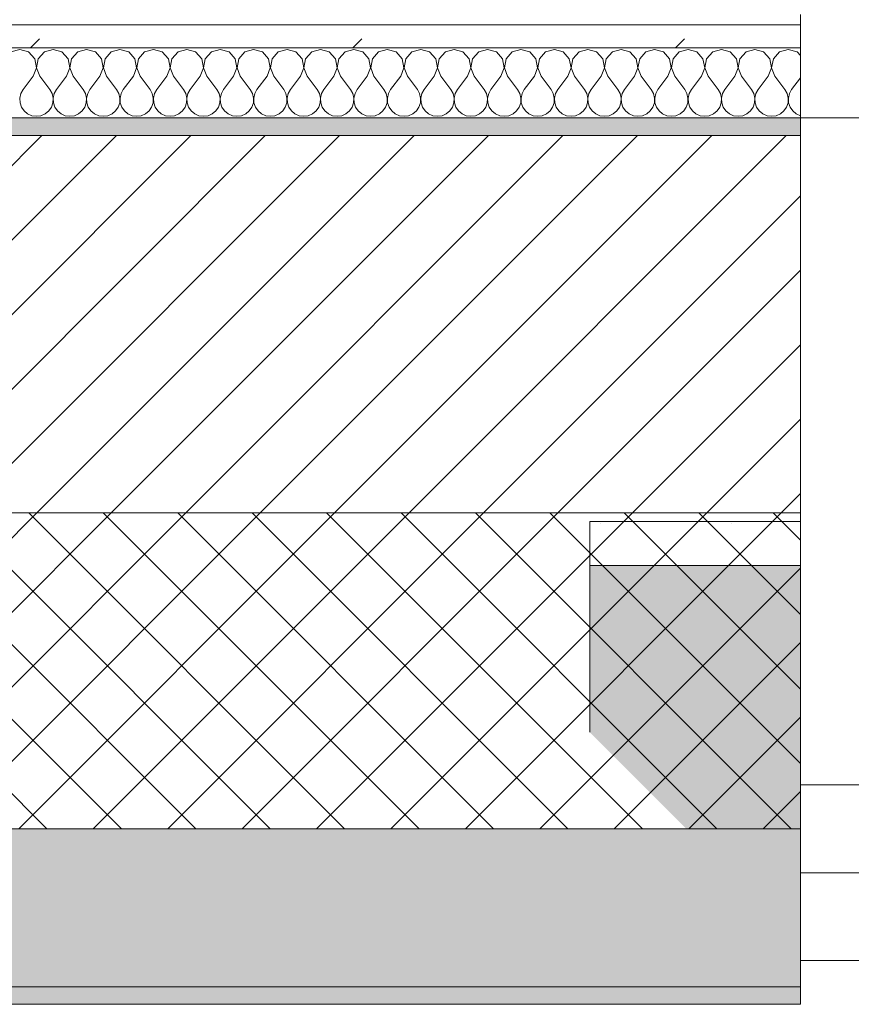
# Model space of a CAD drawing. Header units: millimetres. Extents: x -30280 to 19093, y -19284 to 4746.
# Tile 81 of 132: x -14581 to -14107, y -1699 to -1138. Entities that reach past the tile are written whole.
import ezdxf

# ---------------------------------------------------------------- set-up
doc = ezdxf.new("R2010")
doc.units = ezdxf.units.MM
doc.header["$MEASUREMENT"] = 0
doc.linetypes.add('Wipeout_Contour', pattern=[1000, 0, -1000])
for name, color, linetype in [('12_FAÇ_Façana', 7, 'Continuous'), ('Nuevo_08_E_Envans secs', 7, 'Continuous'), ('Ventanas Archicad', 7, 'Continuous')]:
    doc.layers.add(name, color=color, linetype=linetype)
for name, color, linetype, lineweight in [('12_FAÇ_Façana_Pluma_Nº__1', 7, 'Continuous', 5), ('12_FAÇ_Façana_Pluma_Nº__2', 8, 'Continuous', 5), ('12_FAÇ_Façana_Pluma_Nº__7', 7, 'Continuous', 5), ('Nuevo_08_E_Envans secs_Pluma_Nº__1', 7, 'Continuous', 5), ('Ventanas Archicad_Pluma_Nº__1', 7, 'Continuous', 5), ('Ventanas Archicad_Pluma_Nº__7', 7, 'Continuous', 5)]:
    doc.layers.add(name, color=color, linetype=linetype, lineweight=lineweight)
for name, color, linetype, lineweight, true_color in [('12_FAÇ_Façana_Pluma_Nº__102', 7, 'Continuous', 5, 0xcccccc), ('12_FAÇ_Façana_Pluma_Nº__174', 7, 'Continuous', 13, 0xe4ad2c), ('12_FAÇ_Façana_Pluma_Nº__176', 7, 'Continuous', 15, 0x93a0c6), ('Nuevo_08_E_Envans secs_Pluma_Nº__102', 7, 'Continuous', 5, 0xcccccc), ('Nuevo_08_E_Envans secs_Pluma_Nº__177', 7, 'Continuous', 15, 0xf7e046)]:
    doc.layers.add(name, color=color, linetype=linetype, lineweight=lineweight, true_color=true_color)

# ---------------------------------------------------------------- blocks, each defined once
blk = doc.blocks.new('Ventana Vertical Multi-Faja 27_5')
at = {"layer": 'Ventanas Archicad_Pluma_Nº__1', "color": 7, "linetype": 'Continuous', "lineweight": 5}
for p, q in [((-600, 50), (600, 50)), ((550, 0), (600, 0)), ((600, -50), (550, -50)), ((600, -200), (600, -175)), ((-600, -430), (600, -430))]:
    blk.add_line(p, q, dxfattribs=at)
at = {"layer": 'Ventanas Archicad_Pluma_Nº__7', "color": 7, "linetype": 'Continuous', "lineweight": 5}
for p, q in [((600, 50), (600, 40)), ((600, 40), (600, 0)), ((600, 40), (600, 0)), ((600, 0), (600, -50)), ((600, 0), (600, -50)), ((600, 0), (600, -50)), ((600, 0), (600, -50)), ((600, -50), (600, -80)), ((600, -50), (600, -80)), ((600, -80), (600, -175)), ((600, -80), (600, -175)), ((600, -200), (600, -420)), ((600, -420), (600, -430))]:
    blk.add_line(p, q, dxfattribs=at)
blk = doc.blocks.new('Muro_11_1', base_point=(-14135.93, -1193.98))
at = {"layer": '12_FAÇ_Façana', "linetype": 'Continuous', "lineweight": 0, "true_color": 0x000000}
h = blk.add_hatch(dxfattribs=at)
h.set_pattern_fill('Yeso_0001', color=18, style=0, pattern_type=2)
h.set_pattern_definition([(0, (0, 0), (0, 75), [0, -75])])
h.paths.add_polyline_path([(-14135.93, -1423.98), (-14255.93, -1423.98), (-14255.93, -1448.98), (-14135.93, -1448.98)])
at = {"layer": '12_FAÇ_Façana_Pluma_Nº__102', "linetype": 'Continuous', "lineweight": 0, "true_color": 0xe5e5e5}
blk.add_hatch(color=254, dxfattribs=at).paths.add_polyline_path([(-14255.93, -1543.98), (-14135.93, -1663.98), (-14135.93, -1448.98), (-14255.93, -1448.98)])
at = {"layer": '12_FAÇ_Façana_Pluma_Nº__1', "color": 7, "linetype": 'Continuous', "lineweight": 5}
for p, q in [((-14255.93, -1423.98), (-14135.93, -1423.98)), ((-14255.93, -1448.98), (-14255.93, -1423.98)), ((-14135.93, -1423.98), (-14135.93, -1448.98)), ((-14135.93, -1448.98), (-14255.93, -1448.98))]:
    blk.add_line(p, q, dxfattribs=at)
at = {"layer": '12_FAÇ_Façana_Pluma_Nº__7', "color": 7, "linetype": 'Continuous', "lineweight": 5}
for p, q in [((-14135.93, -1203.98), (-14135.93, -1193.98)), ((-14135.93, -1423.98), (-14135.93, -1203.98)), ((-14255.93, -1543.98), (-14255.93, -1448.98)), ((-14135.93, -1543.98), (-14135.93, -1448.98)), ((-14135.93, -1543.98), (-14135.93, -1448.98)), ((-14135.93, -1573.98), (-14135.93, -1543.98)), ((-14135.93, -1573.98), (-14135.93, -1543.98)), ((-14135.93, -1623.98), (-14135.93, -1573.98)), ((-14135.93, -1623.98), (-14135.93, -1573.98)), ((-14135.93, -1663.98), (-14135.93, -1623.98)), ((-14135.93, -1663.98), (-14135.93, -1623.98)), ((-14135.93, -1673.98), (-14135.93, -1663.98))]:
    blk.add_line(p, q, dxfattribs=at)
at = {"layer": 'Ventanas Archicad', "color": 253, "linetype": 'Continuous', "lineweight": 5, "true_color": 0xa4a4a6, "zscale": 1000, "rotation": 180}
blk.add_blockref('Ventana Vertical Multi-Faja 27_5', (-13535.93, -1623.98), dxfattribs=at)
blk = doc.blocks.new('Muro_12_1', base_point=(-16936.43, -1193.98))
at = {"layer": '12_FAÇ_Façana_Pluma_Nº__102', "linetype": 'Continuous', "lineweight": 0, "true_color": 0xe5e5e5}
for points in [[(-16936.43, -1688.98), (-14135.93, -1688.98), (-14135.93, -1598.98), (-16936.43, -1598.98)], [(-16936.43, -1698.98), (-14135.93, -1698.98), (-14135.93, -1688.98), (-16936.43, -1688.98)]]:
    blk.add_hatch(color=254, dxfattribs=at).paths.add_polyline_path(points)
at = {"layer": '12_FAÇ_Façana_Pluma_Nº__174', "linetype": 'Continuous', "lineweight": 13, "true_color": 0xe4ad2c}
h = blk.add_hatch(dxfattribs=at)
h.set_pattern_fill('SATE_Aislamiento_0001', color=42, style=0, pattern_type=2)
h.set_pattern_definition([(45, (0, 0), (-21.213203, 21.213203), []), (135, (0, 0), (21.213203, 21.213203), [])])
h.paths.add_polyline_path([(-16936.43, -1598.98), (-14135.93, -1598.98), (-14135.93, -1418.98), (-16936.43, -1418.98)])
at = {"layer": '12_FAÇ_Façana_Pluma_Nº__176', "linetype": 'Continuous', "lineweight": 0, "true_color": 0x495063}
blk.add_hatch(color=251, dxfattribs=at).paths.add_polyline_path([(-14135.93, -1193.98), (-16936.43, -1193.98), (-16936.43, -1203.98), (-14135.93, -1203.98)])
at = {"layer": '12_FAÇ_Façana_Pluma_Nº__2', "linetype": 'Continuous', "lineweight": 5}
h = blk.add_hatch(dxfattribs=at)
h.set_pattern_fill('Ceramic_0001', color=8, style=0, pattern_type=2)
h.set_pattern_definition([(45, (0, 0), (-21.213203, 21.213203), [])])
h.paths.add_polyline_path([(-16936.43, -1418.98), (-14135.93, -1418.98), (-14135.93, -1203.98), (-16936.43, -1203.98)])
at = {"layer": '12_FAÇ_Façana_Pluma_Nº__7', "color": 7, "linetype": 'Continuous', "lineweight": 5}
for p, q in [((-14135.93, -1203.98), (-16936.43, -1203.98)), ((-16936.43, -1418.98), (-14135.93, -1418.98)), ((-16936.43, -1598.98), (-14135.93, -1598.98)), ((-16936.43, -1688.98), (-14135.93, -1688.98))]:
    blk.add_line(p, q, dxfattribs=at)
at = {"layer": '12_FAÇ_Façana_Pluma_Nº__7', "color": 7, "linetype": 'Continuous', "lineweight": 5, "flags": 128}
for points in [[(-14135.93, -1193.98), (-16936.43, -1193.98)], [(-14135.93, -1423.98), (-14135.93, -1418.98)], [(-14135.93, -1598.98), (-14135.93, -1543.98)], [(-14135.93, -1698.98), (-14135.93, -1663.98)], [(-16936.43, -1698.98), (-14135.93, -1698.98)]]:
    blk.add_lwpolyline(points, dxfattribs=at)
blk = doc.blocks.new('*X758')
at = {"layer": 'Nuevo_08_E_Envans secs_Pluma_Nº__102', "color": 254, "linetype": 'Continuous', "lineweight": 5, "true_color": 0xcccccc}
for p, q in [((-14580.95, -1154.93), (-14585.96, -1156.35)), ((-14575.95, -1156.35), (-14580.95, -1154.93)), ((-14561.9, -1154.93), (-14566.91, -1156.35)), ((-14556.9, -1156.35), (-14561.9, -1154.93)), ((-14542.86, -1154.93), (-14547.86, -1156.35)), ((-14537.85, -1156.35), (-14542.86, -1154.93)), ((-14523.81, -1154.93), (-14528.82, -1156.35)), ((-14518.8, -1156.35), (-14523.81, -1154.93)), ((-14504.76, -1154.93), (-14509.77, -1156.35)), ((-14499.75, -1156.35), (-14504.76, -1154.93)), ((-14485.71, -1154.93), (-14490.72, -1156.35)), ((-14480.71, -1156.35), (-14485.71, -1154.93)), ((-14466.67, -1154.93), (-14471.67, -1156.35)), ((-14461.66, -1156.35), (-14466.67, -1154.93)), ((-14447.62, -1154.93), (-14452.63, -1156.35)), ((-14442.61, -1156.35), (-14447.62, -1154.93)), ((-14428.57, -1154.93), (-14433.58, -1156.35)), ((-14423.56, -1156.35), (-14428.57, -1154.93)), ((-14409.52, -1154.93), (-14414.53, -1156.35)), ((-14404.52, -1156.35), (-14409.52, -1154.93)), ((-14390.48, -1154.93), (-14395.48, -1156.35)), ((-14385.47, -1156.35), (-14390.48, -1154.93)), ((-14371.43, -1154.93), (-14376.44, -1156.35)), ((-14366.42, -1156.35), (-14371.43, -1154.93)), ((-14352.38, -1154.93), (-14357.39, -1156.35)), ((-14347.37, -1156.35), (-14352.38, -1154.93)), ((-14333.33, -1154.93), (-14338.34, -1156.35)), ((-14328.33, -1156.35), (-14333.33, -1154.93)), ((-14314.29, -1154.93), (-14319.29, -1156.35)), ((-14309.28, -1156.35), (-14314.29, -1154.93)), ((-14295.24, -1154.93), (-14300.25, -1156.35)), ((-14290.23, -1156.35), (-14295.24, -1154.93)), ((-14276.19, -1154.93), (-14281.2, -1156.35)), ((-14271.18, -1156.35), (-14276.19, -1154.93)), ((-14257.14, -1154.93), (-14262.15, -1156.35)), ((-14252.14, -1156.35), (-14257.14, -1154.93)), ((-14238.1, -1154.93), (-14243.1, -1156.35)), ((-14233.09, -1156.35), (-14238.1, -1154.93)), ((-14219.05, -1154.93), (-14224.05, -1156.35)), ((-14214.04, -1156.35), (-14219.05, -1154.93)), ((-14200, -1154.93), (-14205.01, -1156.35)), ((-14194.99, -1156.35), (-14200, -1154.93)), ((-14180.95, -1154.93), (-14185.96, -1156.35)), ((-14175.95, -1156.35), (-14180.95, -1154.93)), ((-14161.9, -1154.93), (-14166.91, -1156.35)), ((-14156.9, -1156.35), (-14161.9, -1154.93)), ((-14142.86, -1154.93), (-14147.86, -1156.35)), ((-14137.85, -1156.35), (-14142.86, -1154.93)), ((-14572.43, -1160.19), (-14575.95, -1156.35)), ((-14571.47, -1165.31), (-14572.43, -1160.19)), ((-14570.42, -1160.19), (-14571.39, -1165.31)), ((-14566.91, -1156.35), (-14570.42, -1160.19)), ((-14553.39, -1160.19), (-14556.9, -1156.35)), ((-14552.42, -1165.31), (-14553.39, -1160.19)), ((-14551.38, -1160.19), (-14552.34, -1165.31)), ((-14547.86, -1156.35), (-14551.38, -1160.19)), ((-14534.34, -1160.19), (-14537.85, -1156.35)), ((-14533.37, -1165.31), (-14534.34, -1160.19)), ((-14532.33, -1160.19), (-14533.29, -1165.31)), ((-14528.82, -1156.35), (-14532.33, -1160.19)), ((-14515.29, -1160.19), (-14518.8, -1156.35)), ((-14514.32, -1165.31), (-14515.29, -1160.19)), ((-14513.28, -1160.19), (-14514.25, -1165.31)), ((-14509.77, -1156.35), (-14513.28, -1160.19)), ((-14496.24, -1160.19), (-14499.75, -1156.35)), ((-14495.28, -1165.31), (-14496.24, -1160.19)), ((-14494.23, -1160.19), (-14495.2, -1165.31)), ((-14490.72, -1156.35), (-14494.23, -1160.19)), ((-14477.2, -1160.19), (-14480.71, -1156.35)), ((-14476.23, -1165.31), (-14477.2, -1160.19)), ((-14475.19, -1160.19), (-14476.15, -1165.31)), ((-14471.67, -1156.35), (-14475.19, -1160.19)), ((-14458.15, -1160.19), (-14461.66, -1156.35)), ((-14457.18, -1165.31), (-14458.15, -1160.19)), ((-14456.14, -1160.19), (-14457.1, -1165.31)), ((-14452.63, -1156.35), (-14456.14, -1160.19)), ((-14439.1, -1160.19), (-14442.61, -1156.35)), ((-14438.13, -1165.31), (-14439.1, -1160.19)), ((-14437.09, -1160.19), (-14438.06, -1165.31)), ((-14433.58, -1156.35), (-14437.09, -1160.19)), ((-14420.05, -1160.19), (-14423.56, -1156.35)), ((-14419.09, -1165.31), (-14420.05, -1160.19)), ((-14418.04, -1160.19), (-14419.01, -1165.31)), ((-14414.53, -1156.35), (-14418.04, -1160.19)), ((-14401.01, -1160.19), (-14404.52, -1156.35)), ((-14400.04, -1165.31), (-14401.01, -1160.19)), ((-14398.99, -1160.19), (-14399.96, -1165.31)), ((-14395.48, -1156.35), (-14398.99, -1160.19)), ((-14381.96, -1160.19), (-14385.47, -1156.35)), ((-14380.99, -1165.31), (-14381.96, -1160.19)), ((-14379.95, -1160.19), (-14380.91, -1165.31)), ((-14376.44, -1156.35), (-14379.95, -1160.19)), ((-14362.91, -1160.19), (-14366.42, -1156.35)), ((-14361.94, -1165.31), (-14362.91, -1160.19)), ((-14360.9, -1160.19), (-14361.87, -1165.31)), ((-14357.39, -1156.35), (-14360.9, -1160.19)), ((-14343.86, -1160.19), (-14347.37, -1156.35)), ((-14342.9, -1165.31), (-14343.86, -1160.19)), ((-14341.85, -1160.19), (-14342.82, -1165.31)), ((-14338.34, -1156.35), (-14341.85, -1160.19)), ((-14324.81, -1160.19), (-14328.33, -1156.35)), ((-14323.85, -1165.31), (-14324.81, -1160.19)), ((-14322.8, -1160.19), (-14323.77, -1165.31)), ((-14319.29, -1156.35), (-14322.8, -1160.19)), ((-14305.77, -1160.19), (-14309.28, -1156.35)), ((-14304.8, -1165.31), (-14305.77, -1160.19)), ((-14303.76, -1160.19), (-14304.72, -1165.31)), ((-14300.25, -1156.35), (-14303.76, -1160.19)), ((-14286.72, -1160.19), (-14290.23, -1156.35)), ((-14285.75, -1165.31), (-14286.72, -1160.19)), ((-14284.71, -1160.19), (-14285.68, -1165.31)), ((-14281.2, -1156.35), (-14284.71, -1160.19)), ((-14267.67, -1160.19), (-14271.18, -1156.35)), ((-14266.71, -1165.31), (-14267.67, -1160.19)), ((-14265.66, -1160.19), (-14266.63, -1165.31)), ((-14262.15, -1156.35), (-14265.66, -1160.19)), ((-14248.62, -1160.19), (-14252.14, -1156.35)), ((-14247.66, -1165.31), (-14248.62, -1160.19)), ((-14246.61, -1160.19), (-14247.58, -1165.31)), ((-14243.1, -1156.35), (-14246.61, -1160.19)), ((-14229.58, -1160.19), (-14233.09, -1156.35)), ((-14228.61, -1165.31), (-14229.58, -1160.19)), ((-14227.57, -1160.19), (-14228.53, -1165.31)), ((-14224.05, -1156.35), (-14227.57, -1160.19)), ((-14210.53, -1160.19), (-14214.04, -1156.35)), ((-14209.56, -1165.31), (-14210.53, -1160.19)), ((-14208.52, -1160.19), (-14209.49, -1165.31)), ((-14205.01, -1156.35), (-14208.52, -1160.19)), ((-14191.48, -1160.19), (-14194.99, -1156.35)), ((-14190.51, -1165.31), (-14191.48, -1160.19)), ((-14189.47, -1160.19), (-14190.44, -1165.31)), ((-14185.96, -1156.35), (-14189.47, -1160.19)), ((-14172.43, -1160.19), (-14175.95, -1156.35)), ((-14171.47, -1165.31), (-14172.43, -1160.19)), ((-14170.42, -1160.19), (-14171.39, -1165.31)), ((-14166.91, -1156.35), (-14170.42, -1160.19)), ((-14153.39, -1160.19), (-14156.9, -1156.35)), ((-14152.42, -1165.31), (-14153.39, -1160.19)), ((-14151.38, -1160.19), (-14152.34, -1165.31)), ((-14147.86, -1156.35), (-14151.38, -1160.19)), ((-14135.93, -1158.45), (-14137.85, -1156.35)), ((-14573.33, -1170.17), (-14571.47, -1165.31)), ((-14571.39, -1165.31), (-14569.52, -1170.17)), ((-14554.29, -1170.17), (-14552.42, -1165.31)), ((-14552.34, -1165.31), (-14550.48, -1170.17)), ((-14535.24, -1170.17), (-14533.37, -1165.31)), ((-14533.29, -1165.31), (-14531.43, -1170.17)), ((-14516.19, -1170.17), (-14514.32, -1165.31)), ((-14514.25, -1165.31), (-14512.38, -1170.17)), ((-14497.14, -1170.17), (-14495.28, -1165.31)), ((-14495.2, -1165.31), (-14493.33, -1170.17)), ((-14478.1, -1170.17), (-14476.23, -1165.31)), ((-14476.15, -1165.31), (-14474.29, -1170.17)), ((-14459.05, -1170.17), (-14457.18, -1165.31)), ((-14457.1, -1165.31), (-14455.24, -1170.17)), ((-14440, -1170.17), (-14438.13, -1165.31)), ((-14438.06, -1165.31), (-14436.19, -1170.17)), ((-14420.95, -1170.17), (-14419.09, -1165.31)), ((-14419.01, -1165.31), (-14417.14, -1170.17)), ((-14401.9, -1170.17), (-14400.04, -1165.31)), ((-14399.96, -1165.31), (-14398.1, -1170.17)), ((-14382.86, -1170.17), (-14380.99, -1165.31)), ((-14380.91, -1165.31), (-14379.05, -1170.17)), ((-14363.81, -1170.17), (-14361.94, -1165.31)), ((-14361.87, -1165.31), (-14360, -1170.17)), ((-14344.76, -1170.17), (-14342.9, -1165.31)), ((-14342.82, -1165.31), (-14340.95, -1170.17)), ((-14325.71, -1170.17), (-14323.85, -1165.31)), ((-14323.77, -1165.31), (-14321.9, -1170.17)), ((-14306.67, -1170.17), (-14304.8, -1165.31)), ((-14304.72, -1165.31), (-14302.86, -1170.17)), ((-14287.62, -1170.17), (-14285.75, -1165.31)), ((-14285.68, -1165.31), (-14283.81, -1170.17)), ((-14268.57, -1170.17), (-14266.71, -1165.31)), ((-14266.63, -1165.31), (-14264.76, -1170.17)), ((-14249.52, -1170.17), (-14247.66, -1165.31)), ((-14247.58, -1165.31), (-14245.71, -1170.17)), ((-14230.48, -1170.17), (-14228.61, -1165.31)), ((-14228.53, -1165.31), (-14226.67, -1170.17)), ((-14211.43, -1170.17), (-14209.56, -1165.31)), ((-14209.49, -1165.31), (-14207.62, -1170.17)), ((-14192.38, -1170.17), (-14190.51, -1165.31)), ((-14190.44, -1165.31), (-14188.57, -1170.17)), ((-14173.33, -1170.17), (-14171.47, -1165.31)), ((-14171.39, -1165.31), (-14169.52, -1170.17)), ((-14154.29, -1170.17), (-14152.42, -1165.31)), ((-14152.34, -1165.31), (-14150.48, -1170.17)), ((-14573.33, -1170.17), (-14579.05, -1177.79)), ((-14569.52, -1170.17), (-14563.81, -1177.79)), ((-14554.29, -1170.17), (-14560, -1177.79)), ((-14550.48, -1170.17), (-14544.76, -1177.79)), ((-14535.24, -1170.17), (-14540.95, -1177.79)), ((-14531.43, -1170.17), (-14525.71, -1177.79)), ((-14516.19, -1170.17), (-14521.9, -1177.79)), ((-14512.38, -1170.17), (-14506.67, -1177.79)), ((-14497.14, -1170.17), (-14502.86, -1177.79)), ((-14493.33, -1170.17), (-14487.62, -1177.79)), ((-14478.1, -1170.17), (-14483.81, -1177.79)), ((-14474.29, -1170.17), (-14468.57, -1177.79)), ((-14459.05, -1170.17), (-14464.76, -1177.79)), ((-14455.24, -1170.17), (-14449.52, -1177.79)), ((-14440, -1170.17), (-14445.71, -1177.79)), ((-14436.19, -1170.17), (-14430.48, -1177.79)), ((-14420.95, -1170.17), (-14426.67, -1177.79)), ((-14417.14, -1170.17), (-14411.43, -1177.79)), ((-14401.9, -1170.17), (-14407.62, -1177.79)), ((-14398.1, -1170.17), (-14392.38, -1177.79)), ((-14382.86, -1170.17), (-14388.57, -1177.79)), ((-14379.05, -1170.17), (-14373.33, -1177.79)), ((-14363.81, -1170.17), (-14369.52, -1177.79)), ((-14360, -1170.17), (-14354.29, -1177.79)), ((-14344.76, -1170.17), (-14350.48, -1177.79)), ((-14340.95, -1170.17), (-14335.24, -1177.79)), ((-14325.71, -1170.17), (-14331.43, -1177.79)), ((-14321.9, -1170.17), (-14316.19, -1177.79)), ((-14306.67, -1170.17), (-14312.38, -1177.79)), ((-14302.86, -1170.17), (-14297.14, -1177.79)), ((-14287.62, -1170.17), (-14293.33, -1177.79)), ((-14283.81, -1170.17), (-14278.1, -1177.79)), ((-14268.57, -1170.17), (-14274.29, -1177.79)), ((-14264.76, -1170.17), (-14259.05, -1177.79)), ((-14249.52, -1170.17), (-14255.24, -1177.79)), ((-14245.71, -1170.17), (-14240, -1177.79)), ((-14230.48, -1170.17), (-14236.19, -1177.79)), ((-14226.67, -1170.17), (-14220.95, -1177.79)), ((-14211.43, -1170.17), (-14217.14, -1177.79)), ((-14207.62, -1170.17), (-14201.9, -1177.79)), ((-14192.38, -1170.17), (-14198.1, -1177.79)), ((-14188.57, -1170.17), (-14182.86, -1177.79)), ((-14173.33, -1170.17), (-14179.05, -1177.79)), ((-14169.52, -1170.17), (-14163.81, -1177.79)), ((-14154.29, -1170.17), (-14160, -1177.79)), ((-14150.48, -1170.17), (-14144.76, -1177.79)), ((-14135.93, -1171.09), (-14140.95, -1177.79)), ((-14579.05, -1177.79), (-14580.32, -1180.08)), ((-14562.54, -1180.08), (-14563.81, -1177.79)), ((-14560, -1177.79), (-14561.27, -1180.08)), ((-14543.49, -1180.08), (-14544.76, -1177.79)), ((-14540.95, -1177.79), (-14542.22, -1180.08)), ((-14524.44, -1180.08), (-14525.71, -1177.79)), ((-14521.9, -1177.79), (-14523.18, -1180.08)), ((-14505.4, -1180.08), (-14506.67, -1177.79)), ((-14502.86, -1177.79), (-14504.13, -1180.08)), ((-14486.35, -1180.08), (-14487.62, -1177.79)), ((-14483.81, -1177.79), (-14485.08, -1180.08)), ((-14467.3, -1180.08), (-14468.57, -1177.79)), ((-14464.76, -1177.79), (-14466.03, -1180.08)), ((-14448.25, -1180.08), (-14449.52, -1177.79)), ((-14445.71, -1177.79), (-14446.99, -1180.08)), ((-14429.2, -1180.08), (-14430.48, -1177.79)), ((-14426.67, -1177.79), (-14427.94, -1180.08)), ((-14410.16, -1180.08), (-14411.43, -1177.79)), ((-14407.62, -1177.79), (-14408.89, -1180.08)), ((-14391.11, -1180.08), (-14392.38, -1177.79)), ((-14388.57, -1177.79), (-14389.84, -1180.08)), ((-14372.06, -1180.08), (-14373.33, -1177.79)), ((-14369.52, -1177.79), (-14370.8, -1180.08)), ((-14353.01, -1180.08), (-14354.29, -1177.79)), ((-14350.48, -1177.79), (-14351.75, -1180.08)), ((-14333.97, -1180.08), (-14335.24, -1177.79)), ((-14331.43, -1177.79), (-14332.7, -1180.08)), ((-14314.92, -1180.08), (-14316.19, -1177.79)), ((-14312.38, -1177.79), (-14313.65, -1180.08)), ((-14295.87, -1180.08), (-14297.14, -1177.79)), ((-14293.33, -1177.79), (-14294.6, -1180.08)), ((-14276.82, -1180.08), (-14278.1, -1177.79)), ((-14274.29, -1177.79), (-14275.56, -1180.08)), ((-14257.78, -1180.08), (-14259.05, -1177.79)), ((-14255.24, -1177.79), (-14256.51, -1180.08)), ((-14238.73, -1180.08), (-14240, -1177.79)), ((-14236.19, -1177.79), (-14237.46, -1180.08)), ((-14219.68, -1180.08), (-14220.95, -1177.79)), ((-14217.14, -1177.79), (-14218.41, -1180.08)), ((-14200.63, -1180.08), (-14201.9, -1177.79)), ((-14198.1, -1177.79), (-14199.37, -1180.08)), ((-14181.59, -1180.08), (-14182.86, -1177.79)), ((-14179.05, -1177.79), (-14180.32, -1180.08)), ((-14162.54, -1180.08), (-14163.81, -1177.79)), ((-14160, -1177.79), (-14161.27, -1180.08)), ((-14143.49, -1180.08), (-14144.76, -1177.79)), ((-14140.95, -1177.79), (-14142.22, -1180.08)), ((-14580.32, -1180.08), (-14580.91, -1182.64)), ((-14580.91, -1182.64), (-14580.79, -1185.27)), ((-14561.94, -1182.64), (-14562.54, -1180.08)), ((-14562.07, -1185.27), (-14561.94, -1182.64)), ((-14561.27, -1180.08), (-14561.87, -1182.64)), ((-14561.87, -1182.64), (-14561.74, -1185.27)), ((-14542.9, -1182.64), (-14543.49, -1180.08)), ((-14543.02, -1185.27), (-14542.9, -1182.64)), ((-14542.22, -1180.08), (-14542.82, -1182.64)), ((-14542.82, -1182.64), (-14542.69, -1185.27)), ((-14523.85, -1182.64), (-14524.44, -1180.08)), ((-14523.98, -1185.27), (-14523.85, -1182.64)), ((-14523.18, -1180.08), (-14523.77, -1182.64)), ((-14523.77, -1182.64), (-14523.64, -1185.27)), ((-14504.8, -1182.64), (-14505.4, -1180.08)), ((-14504.93, -1185.27), (-14504.8, -1182.64)), ((-14504.13, -1180.08), (-14504.72, -1182.64)), ((-14504.72, -1182.64), (-14504.6, -1185.27)), ((-14485.75, -1182.64), (-14486.35, -1180.08)), ((-14485.88, -1185.27), (-14485.75, -1182.64)), ((-14485.08, -1180.08), (-14485.68, -1182.64)), ((-14485.68, -1182.64), (-14485.55, -1185.27)), ((-14466.71, -1182.64), (-14467.3, -1180.08)), ((-14466.83, -1185.27), (-14466.71, -1182.64)), ((-14466.03, -1180.08), (-14466.63, -1182.64)), ((-14466.63, -1182.64), (-14466.5, -1185.27)), ((-14447.66, -1182.64), (-14448.25, -1180.08)), ((-14447.78, -1185.27), (-14447.66, -1182.64)), ((-14446.99, -1180.08), (-14447.58, -1182.64)), ((-14447.58, -1182.64), (-14447.45, -1185.27)), ((-14428.61, -1182.64), (-14429.2, -1180.08)), ((-14428.74, -1185.27), (-14428.61, -1182.64)), ((-14427.94, -1180.08), (-14428.53, -1182.64)), ((-14428.53, -1182.64), (-14428.41, -1185.27)), ((-14409.56, -1182.64), (-14410.16, -1180.08)), ((-14409.69, -1185.27), (-14409.56, -1182.64)), ((-14408.89, -1180.08), (-14409.49, -1182.64)), ((-14409.49, -1182.64), (-14409.36, -1185.27)), ((-14390.51, -1182.64), (-14391.11, -1180.08)), ((-14390.64, -1185.27), (-14390.51, -1182.64)), ((-14389.84, -1180.08), (-14390.44, -1182.64)), ((-14390.44, -1182.64), (-14390.31, -1185.27)), ((-14371.47, -1182.64), (-14372.06, -1180.08)), ((-14371.59, -1185.27), (-14371.47, -1182.64)), ((-14370.8, -1180.08), (-14371.39, -1182.64)), ((-14371.39, -1182.64), (-14371.26, -1185.27)), ((-14352.42, -1182.64), (-14353.01, -1180.08)), ((-14352.55, -1185.27), (-14352.42, -1182.64)), ((-14351.75, -1180.08), (-14352.34, -1182.64)), ((-14352.34, -1182.64), (-14352.22, -1185.27)), ((-14333.37, -1182.64), (-14333.97, -1180.08)), ((-14333.5, -1185.27), (-14333.37, -1182.64)), ((-14332.7, -1180.08), (-14333.29, -1182.64)), ((-14333.29, -1182.64), (-14333.17, -1185.27)), ((-14314.32, -1182.64), (-14314.92, -1180.08)), ((-14314.45, -1185.27), (-14314.32, -1182.64)), ((-14313.65, -1180.08), (-14314.25, -1182.64)), ((-14314.25, -1182.64), (-14314.12, -1185.27)), ((-14295.28, -1182.64), (-14295.87, -1180.08)), ((-14295.4, -1185.27), (-14295.28, -1182.64)), ((-14294.6, -1180.08), (-14295.2, -1182.64)), ((-14295.2, -1182.64), (-14295.07, -1185.27)), ((-14276.23, -1182.64), (-14276.82, -1180.08)), ((-14276.36, -1185.27), (-14276.23, -1182.64)), ((-14275.56, -1180.08), (-14276.15, -1182.64)), ((-14276.15, -1182.64), (-14276.02, -1185.27)), ((-14257.18, -1182.64), (-14257.78, -1180.08)), ((-14257.31, -1185.27), (-14257.18, -1182.64)), ((-14256.51, -1180.08), (-14257.1, -1182.64)), ((-14257.1, -1182.64), (-14256.98, -1185.27)), ((-14238.13, -1182.64), (-14238.73, -1180.08)), ((-14238.26, -1185.27), (-14238.13, -1182.64)), ((-14237.46, -1180.08), (-14238.06, -1182.64)), ((-14238.06, -1182.64), (-14237.93, -1185.27)), ((-14219.09, -1182.64), (-14219.68, -1180.08)), ((-14219.21, -1185.27), (-14219.09, -1182.64)), ((-14218.41, -1180.08), (-14219.01, -1182.64)), ((-14219.01, -1182.64), (-14218.88, -1185.27)), ((-14200.04, -1182.64), (-14200.63, -1180.08)), ((-14200.17, -1185.27), (-14200.04, -1182.64)), ((-14199.37, -1180.08), (-14199.96, -1182.64)), ((-14199.96, -1182.64), (-14199.83, -1185.27)), ((-14180.99, -1182.64), (-14181.59, -1180.08)), ((-14181.12, -1185.27), (-14180.99, -1182.64)), ((-14180.32, -1180.08), (-14180.91, -1182.64)), ((-14180.91, -1182.64), (-14180.79, -1185.27)), ((-14161.94, -1182.64), (-14162.54, -1180.08)), ((-14162.07, -1185.27), (-14161.94, -1182.64)), ((-14161.27, -1180.08), (-14161.87, -1182.64)), ((-14161.87, -1182.64), (-14161.74, -1185.27)), ((-14142.9, -1182.64), (-14143.49, -1180.08)), ((-14143.02, -1185.27), (-14142.9, -1182.64)), ((-14142.22, -1180.08), (-14142.82, -1182.64)), ((-14142.82, -1182.64), (-14142.69, -1185.27)), ((-14580.79, -1185.27), (-14579.95, -1187.76)), ((-14579.95, -1187.76), (-14578.46, -1189.92)), ((-14564.4, -1189.92), (-14562.91, -1187.76)), ((-14562.91, -1187.76), (-14562.07, -1185.27)), ((-14561.74, -1185.27), (-14560.9, -1187.76)), ((-14560.9, -1187.76), (-14559.41, -1189.92)), ((-14545.35, -1189.92), (-14543.86, -1187.76)), ((-14543.86, -1187.76), (-14543.02, -1185.27)), ((-14542.69, -1185.27), (-14541.85, -1187.76)), ((-14541.85, -1187.76), (-14540.36, -1189.92)), ((-14526.3, -1189.92), (-14524.81, -1187.76)), ((-14524.81, -1187.76), (-14523.98, -1185.27)), ((-14523.64, -1185.27), (-14522.8, -1187.76)), ((-14522.8, -1187.76), (-14521.32, -1189.92)), ((-14507.26, -1189.92), (-14505.77, -1187.76)), ((-14505.77, -1187.76), (-14504.93, -1185.27)), ((-14504.6, -1185.27), (-14503.76, -1187.76)), ((-14503.76, -1187.76), (-14502.27, -1189.92)), ((-14488.21, -1189.92), (-14486.72, -1187.76)), ((-14486.72, -1187.76), (-14485.88, -1185.27)), ((-14485.55, -1185.27), (-14484.71, -1187.76)), ((-14484.71, -1187.76), (-14483.22, -1189.92)), ((-14469.16, -1189.92), (-14467.67, -1187.76)), ((-14467.67, -1187.76), (-14466.83, -1185.27)), ((-14466.5, -1185.27), (-14465.66, -1187.76)), ((-14465.66, -1187.76), (-14464.17, -1189.92)), ((-14450.11, -1189.92), (-14448.62, -1187.76)), ((-14448.62, -1187.76), (-14447.78, -1185.27)), ((-14447.45, -1185.27), (-14446.61, -1187.76)), ((-14446.61, -1187.76), (-14445.13, -1189.92)), ((-14431.06, -1189.92), (-14429.58, -1187.76)), ((-14429.58, -1187.76), (-14428.74, -1185.27)), ((-14428.41, -1185.27), (-14427.57, -1187.76)), ((-14427.57, -1187.76), (-14426.08, -1189.92)), ((-14412.02, -1189.92), (-14410.53, -1187.76)), ((-14410.53, -1187.76), (-14409.69, -1185.27)), ((-14409.36, -1185.27), (-14408.52, -1187.76)), ((-14408.52, -1187.76), (-14407.03, -1189.92)), ((-14392.97, -1189.92), (-14391.48, -1187.76)), ((-14391.48, -1187.76), (-14390.64, -1185.27)), ((-14390.31, -1185.27), (-14389.47, -1187.76)), ((-14389.47, -1187.76), (-14387.98, -1189.92)), ((-14373.92, -1189.92), (-14372.43, -1187.76)), ((-14372.43, -1187.76), (-14371.59, -1185.27)), ((-14371.26, -1185.27), (-14370.42, -1187.76)), ((-14370.42, -1187.76), (-14368.94, -1189.92)), ((-14354.87, -1189.92), (-14353.39, -1187.76)), ((-14353.39, -1187.76), (-14352.55, -1185.27)), ((-14352.22, -1185.27), (-14351.38, -1187.76)), ((-14351.38, -1187.76), (-14349.89, -1189.92)), ((-14335.83, -1189.92), (-14334.34, -1187.76)), ((-14334.34, -1187.76), (-14333.5, -1185.27)), ((-14333.17, -1185.27), (-14332.33, -1187.76)), ((-14332.33, -1187.76), (-14330.84, -1189.92)), ((-14316.78, -1189.92), (-14315.29, -1187.76)), ((-14315.29, -1187.76), (-14314.45, -1185.27)), ((-14314.12, -1185.27), (-14313.28, -1187.76)), ((-14313.28, -1187.76), (-14311.79, -1189.92)), ((-14297.73, -1189.92), (-14296.24, -1187.76)), ((-14296.24, -1187.76), (-14295.4, -1185.27)), ((-14295.07, -1185.27), (-14294.23, -1187.76)), ((-14294.23, -1187.76), (-14292.74, -1189.92)), ((-14278.68, -1189.92), (-14277.2, -1187.76)), ((-14277.2, -1187.76), (-14276.36, -1185.27)), ((-14276.02, -1185.27), (-14275.19, -1187.76)), ((-14275.19, -1187.76), (-14273.7, -1189.92)), ((-14259.64, -1189.92), (-14258.15, -1187.76)), ((-14258.15, -1187.76), (-14257.31, -1185.27)), ((-14256.98, -1185.27), (-14256.14, -1187.76)), ((-14256.14, -1187.76), (-14254.65, -1189.92)), ((-14240.59, -1189.92), (-14239.1, -1187.76)), ((-14239.1, -1187.76), (-14238.26, -1185.27)), ((-14237.93, -1185.27), (-14237.09, -1187.76)), ((-14237.09, -1187.76), (-14235.6, -1189.92)), ((-14221.54, -1189.92), (-14220.05, -1187.76)), ((-14220.05, -1187.76), (-14219.21, -1185.27)), ((-14218.88, -1185.27), (-14218.04, -1187.76)), ((-14218.04, -1187.76), (-14216.55, -1189.92)), ((-14202.49, -1189.92), (-14201.01, -1187.76)), ((-14201.01, -1187.76), (-14200.17, -1185.27)), ((-14199.83, -1185.27), (-14198.99, -1187.76)), ((-14198.99, -1187.76), (-14197.51, -1189.92)), ((-14183.45, -1189.92), (-14181.96, -1187.76)), ((-14181.96, -1187.76), (-14181.12, -1185.27)), ((-14180.79, -1185.27), (-14179.95, -1187.76)), ((-14179.95, -1187.76), (-14178.46, -1189.92)), ((-14164.4, -1189.92), (-14162.91, -1187.76)), ((-14162.91, -1187.76), (-14162.07, -1185.27)), ((-14161.74, -1185.27), (-14160.9, -1187.76)), ((-14160.9, -1187.76), (-14159.41, -1189.92)), ((-14145.35, -1189.92), (-14143.86, -1187.76)), ((-14143.86, -1187.76), (-14143.02, -1185.27)), ((-14142.69, -1185.27), (-14141.85, -1187.76)), ((-14141.85, -1187.76), (-14140.36, -1189.92)), ((-14578.46, -1189.92), (-14576.44, -1191.6)), ((-14576.44, -1191.6), (-14574.03, -1192.66)), ((-14574.03, -1192.66), (-14571.43, -1193.02)), ((-14571.43, -1193.02), (-14568.83, -1192.66)), ((-14568.83, -1192.66), (-14566.42, -1191.6)), ((-14566.42, -1191.6), (-14564.4, -1189.92)), ((-14559.41, -1189.92), (-14557.39, -1191.6)), ((-14557.39, -1191.6), (-14554.98, -1192.66)), ((-14554.98, -1192.66), (-14552.38, -1193.02)), ((-14552.38, -1193.02), (-14549.78, -1192.66)), ((-14549.78, -1192.66), (-14547.37, -1191.6)), ((-14547.37, -1191.6), (-14545.35, -1189.92)), ((-14540.36, -1189.92), (-14538.34, -1191.6)), ((-14538.34, -1191.6), (-14535.94, -1192.66)), ((-14535.94, -1192.66), (-14533.33, -1193.02)), ((-14533.33, -1193.02), (-14530.73, -1192.66)), ((-14530.73, -1192.66), (-14528.33, -1191.6)), ((-14528.33, -1191.6), (-14526.3, -1189.92)), ((-14521.32, -1189.92), (-14519.29, -1191.6)), ((-14519.29, -1191.6), (-14516.89, -1192.66)), ((-14516.89, -1192.66), (-14514.29, -1193.02)), ((-14514.29, -1193.02), (-14511.68, -1192.66)), ((-14511.68, -1192.66), (-14509.28, -1191.6)), ((-14509.28, -1191.6), (-14507.26, -1189.92)), ((-14502.27, -1189.92), (-14500.25, -1191.6)), ((-14500.25, -1191.6), (-14497.84, -1192.66)), ((-14497.84, -1192.66), (-14495.24, -1193.02)), ((-14495.24, -1193.02), (-14492.64, -1192.66)), ((-14492.64, -1192.66), (-14490.23, -1191.6)), ((-14490.23, -1191.6), (-14488.21, -1189.92)), ((-14483.22, -1189.92), (-14481.2, -1191.6)), ((-14481.2, -1191.6), (-14478.79, -1192.66)), ((-14478.79, -1192.66), (-14476.19, -1193.02)), ((-14476.19, -1193.02), (-14473.59, -1192.66)), ((-14473.59, -1192.66), (-14471.18, -1191.6)), ((-14471.18, -1191.6), (-14469.16, -1189.92)), ((-14464.17, -1189.92), (-14462.15, -1191.6)), ((-14462.15, -1191.6), (-14459.75, -1192.66)), ((-14459.75, -1192.66), (-14457.14, -1193.02)), ((-14457.14, -1193.02), (-14454.54, -1192.66)), ((-14454.54, -1192.66), (-14452.14, -1191.6)), ((-14452.14, -1191.6), (-14450.11, -1189.92)), ((-14445.13, -1189.92), (-14443.1, -1191.6)), ((-14443.1, -1191.6), (-14440.7, -1192.66)), ((-14440.7, -1192.66), (-14438.1, -1193.02)), ((-14438.1, -1193.02), (-14435.49, -1192.66)), ((-14435.49, -1192.66), (-14433.09, -1191.6)), ((-14433.09, -1191.6), (-14431.06, -1189.92)), ((-14426.08, -1189.92), (-14424.05, -1191.6)), ((-14424.05, -1191.6), (-14421.65, -1192.66)), ((-14421.65, -1192.66), (-14419.05, -1193.02)), ((-14419.05, -1193.02), (-14416.45, -1192.66)), ((-14416.45, -1192.66), (-14414.04, -1191.6)), ((-14414.04, -1191.6), (-14412.02, -1189.92)), ((-14407.03, -1189.92), (-14405.01, -1191.6)), ((-14405.01, -1191.6), (-14402.6, -1192.66)), ((-14402.6, -1192.66), (-14400, -1193.02)), ((-14400, -1193.02), (-14397.4, -1192.66)), ((-14397.4, -1192.66), (-14394.99, -1191.6)), ((-14394.99, -1191.6), (-14392.97, -1189.92)), ((-14387.98, -1189.92), (-14385.96, -1191.6)), ((-14385.96, -1191.6), (-14383.55, -1192.66)), ((-14383.55, -1192.66), (-14380.95, -1193.02)), ((-14380.95, -1193.02), (-14378.35, -1192.66)), ((-14378.35, -1192.66), (-14375.95, -1191.6)), ((-14375.95, -1191.6), (-14373.92, -1189.92)), ((-14368.94, -1189.92), (-14366.91, -1191.6)), ((-14366.91, -1191.6), (-14364.51, -1192.66)), ((-14364.51, -1192.66), (-14361.9, -1193.02)), ((-14361.9, -1193.02), (-14359.3, -1192.66)), ((-14359.3, -1192.66), (-14356.9, -1191.6)), ((-14356.9, -1191.6), (-14354.87, -1189.92)), ((-14349.89, -1189.92), (-14347.86, -1191.6)), ((-14347.86, -1191.6), (-14345.46, -1192.66)), ((-14345.46, -1192.66), (-14342.86, -1193.02)), ((-14342.86, -1193.02), (-14340.25, -1192.66)), ((-14340.25, -1192.66), (-14337.85, -1191.6)), ((-14337.85, -1191.6), (-14335.83, -1189.92)), ((-14330.84, -1189.92), (-14328.82, -1191.6)), ((-14328.82, -1191.6), (-14326.41, -1192.66)), ((-14326.41, -1192.66), (-14323.81, -1193.02)), ((-14323.81, -1193.02), (-14321.21, -1192.66)), ((-14321.21, -1192.66), (-14318.8, -1191.6)), ((-14318.8, -1191.6), (-14316.78, -1189.92)), ((-14311.79, -1189.92), (-14309.77, -1191.6)), ((-14309.77, -1191.6), (-14307.36, -1192.66)), ((-14307.36, -1192.66), (-14304.76, -1193.02)), ((-14304.76, -1193.02), (-14302.16, -1192.66)), ((-14302.16, -1192.66), (-14299.75, -1191.6)), ((-14299.75, -1191.6), (-14297.73, -1189.92)), ((-14292.74, -1189.92), (-14290.72, -1191.6)), ((-14290.72, -1191.6), (-14288.32, -1192.66)), ((-14288.32, -1192.66), (-14285.71, -1193.02)), ((-14285.71, -1193.02), (-14283.11, -1192.66)), ((-14283.11, -1192.66), (-14280.71, -1191.6)), ((-14280.71, -1191.6), (-14278.68, -1189.92)), ((-14273.7, -1189.92), (-14271.67, -1191.6)), ((-14271.67, -1191.6), (-14269.27, -1192.66)), ((-14269.27, -1192.66), (-14266.67, -1193.02)), ((-14266.67, -1193.02), (-14264.06, -1192.66)), ((-14264.06, -1192.66), (-14261.66, -1191.6)), ((-14261.66, -1191.6), (-14259.64, -1189.92)), ((-14254.65, -1189.92), (-14252.63, -1191.6)), ((-14252.63, -1191.6), (-14250.22, -1192.66)), ((-14250.22, -1192.66), (-14247.62, -1193.02)), ((-14247.62, -1193.02), (-14245.02, -1192.66)), ((-14245.02, -1192.66), (-14242.61, -1191.6)), ((-14242.61, -1191.6), (-14240.59, -1189.92)), ((-14235.6, -1189.92), (-14233.58, -1191.6)), ((-14233.58, -1191.6), (-14231.17, -1192.66)), ((-14231.17, -1192.66), (-14228.57, -1193.02)), ((-14228.57, -1193.02), (-14225.97, -1192.66)), ((-14225.97, -1192.66), (-14223.56, -1191.6)), ((-14223.56, -1191.6), (-14221.54, -1189.92)), ((-14216.55, -1189.92), (-14214.53, -1191.6)), ((-14214.53, -1191.6), (-14212.13, -1192.66)), ((-14212.13, -1192.66), (-14209.52, -1193.02)), ((-14209.52, -1193.02), (-14206.92, -1192.66)), ((-14206.92, -1192.66), (-14204.52, -1191.6)), ((-14204.52, -1191.6), (-14202.49, -1189.92)), ((-14197.51, -1189.92), (-14195.48, -1191.6)), ((-14195.48, -1191.6), (-14193.08, -1192.66)), ((-14193.08, -1192.66), (-14190.48, -1193.02)), ((-14190.48, -1193.02), (-14187.87, -1192.66)), ((-14187.87, -1192.66), (-14185.47, -1191.6)), ((-14185.47, -1191.6), (-14183.45, -1189.92)), ((-14178.46, -1189.92), (-14176.44, -1191.6)), ((-14176.44, -1191.6), (-14174.03, -1192.66)), ((-14174.03, -1192.66), (-14171.43, -1193.02)), ((-14171.43, -1193.02), (-14168.83, -1192.66)), ((-14168.83, -1192.66), (-14166.42, -1191.6)), ((-14166.42, -1191.6), (-14164.4, -1189.92)), ((-14159.41, -1189.92), (-14157.39, -1191.6)), ((-14157.39, -1191.6), (-14154.98, -1192.66)), ((-14154.98, -1192.66), (-14152.38, -1193.02)), ((-14152.38, -1193.02), (-14149.78, -1192.66)), ((-14149.78, -1192.66), (-14147.37, -1191.6)), ((-14147.37, -1191.6), (-14145.35, -1189.92)), ((-14140.36, -1189.92), (-14138.34, -1191.6)), ((-14138.34, -1191.6), (-14135.94, -1192.66))]:
    blk.add_line(p, q, dxfattribs=at)
blk = doc.blocks.new('Muro_121_1', base_point=(-16136.43, -1128.98))
at = {"layer": 'Nuevo_08_E_Envans secs_Pluma_Nº__1', "color": 7, "linetype": 'Continuous', "lineweight": 5, "flags": 128}
blk.add_lwpolyline([(-15990.43, -1193.98), (-14135.93, -1193.98)], dxfattribs=at)
at = {"color": 254, "linetype": 'Wipeout_Contour', "lineweight": 0, "ltscale": 60427.951678}
blk.add_wipeout([(-14135.93, -1140.98), (-15990.43, -1140.98), (-15990.43, -1153.98), (-14135.93, -1153.98)], dxfattribs=at).dxf.layer = 'Nuevo_08_E_Envans secs'
at = {"layer": 'Nuevo_08_E_Envans secs_Pluma_Nº__177', "linetype": 'Continuous', "lineweight": 15, "true_color": 0xf7e046}
h = blk.add_hatch(dxfattribs=at)
h.set_pattern_fill('Panellat_HPL_0001', color=53, style=0, pattern_type=2)
h.set_pattern_definition([(45, (0, 0), (-183.8478, 183.8478), [195, -65]), (45, (7e-14, 183.85), (-183.8478, 183.8478), [195, -65])])
h.paths.add_polyline_path([(-14135.93, -1140.98), (-15990.43, -1140.98), (-15990.43, -1153.98), (-14135.93, -1153.98)])
at = {"layer": 'Nuevo_08_E_Envans secs_Pluma_Nº__1', "color": 7, "linetype": 'Continuous', "lineweight": 5}
for p, q in [((-14135.93, -1140.98), (-15990.43, -1140.98)), ((-14135.93, -1153.98), (-15990.43, -1153.98))]:
    blk.add_line(p, q, dxfattribs=at)
at = {"layer": 'Nuevo_08_E_Envans secs_Pluma_Nº__1', "color": 7, "linetype": 'Continuous', "lineweight": 5, "flags": 128}
for points in [[(-14135.93, -1134.98), (-14135.93, -1140.98)], [(-14135.93, -1140.98), (-14135.93, -1153.98)], [(-14135.93, -1153.98), (-14135.93, -1193.98)]]:
    blk.add_lwpolyline(points, dxfattribs=at)
at = {"layer": 'Nuevo_08_E_Envans secs', "color": 7, "lineweight": 20}
blk.add_blockref('*X758', (0, 0), dxfattribs=at)

msp = doc.modelspace()

# ---------------------------------------------------------------- block references
at = {"layer": '12_FAÇ_Façana', "color": 7, "lineweight": 20}
for name, p in [('Muro_12_1', (-16936.43, -1193.98)), ('Muro_11_1', (-14135.93, -1193.98))]:
    msp.add_blockref(name, p, dxfattribs=at)

# ---------------------------------------------------------------- next in the draw order: block references
at = {"layer": 'Nuevo_08_E_Envans secs', "color": 7, "lineweight": 20}
msp.add_blockref('Muro_121_1', (-16136.43, -1128.98), dxfattribs=at)

doc.saveas('drawing.dxf')
